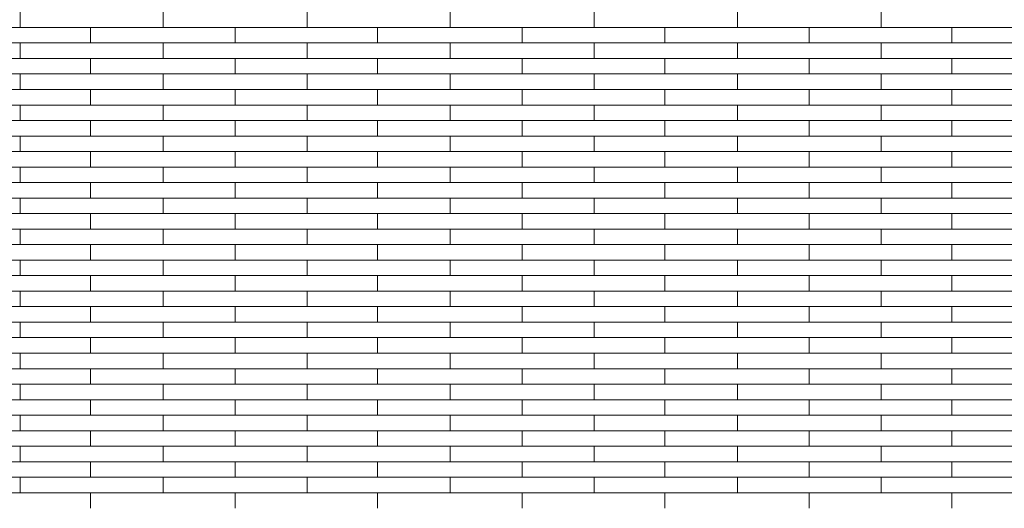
# Model space of a CAD drawing. Header units: millimetres. Extents: x -94445 to -15191, y 1000 to 18261.
# Tile 54 of 108: x -54719 to -52667, y 12665 to 13685. Entities that reach past the tile are written whole.
import ezdxf

# ---------------------------------------------------------------- set-up
doc = ezdxf.new("R2010")
doc.units = ezdxf.units.MM
doc.header["$LTSCALE"] = 0.5
doc.header["$MEASUREMENT"] = 0
doc.linetypes.add('PLINE', pattern=[0])
doc.layers.add('26-- Yttertak', color=7, linetype='Continuous')
doc.layers.add('262- Taktekking', color=7, linetype='Continuous', lineweight=0)

# ---------------------------------------------------------------- blocks, each defined once
blk = doc.blocks.new('*X19')
at = {"layer": '262- Taktekking', "linetype": 'PLINE'}
for p, q in [((-54718.7, 13668.4), (-54718.7, 13700.8)), ((-54420.2, 13668.4), (-54420.2, 13700.8)), ((-54120.2, 13668.4), (-54120.2, 13700.8)), ((-53821.7, 13668.4), (-53821.7, 13700.8)), ((-53521.7, 13668.4), (-53521.7, 13700.8)), ((-53223.2, 13668.4), (-53223.2, 13700.8)), ((-52923.2, 13668.4), (-52923.2, 13700.8)), ((-55018.7, 13668.4), (-54718.7, 13668.4)), ((-54718.7, 13668.4), (-54420.2, 13668.4)), ((-54571.7, 13636), (-54571.7, 13668.4)), ((-54420.2, 13668.4), (-54120.2, 13668.4)), ((-54420.2, 13668.4), (-54320.7, 13668.4)), ((-54320.7, 13668.4), (-54121.7, 13668.4)), ((-54270.2, 13636), (-54270.2, 13668.4)), ((-54120.2, 13668.4), (-53821.7, 13668.4)), ((-53973.2, 13636), (-53973.2, 13668.4)), ((-53821.7, 13668.4), (-53521.7, 13668.4)), ((-53821.7, 13668.4), (-53722.2, 13668.4)), ((-53722.2, 13668.4), (-53523.2, 13668.4)), ((-53671.7, 13636), (-53671.7, 13668.4)), ((-53521.7, 13668.4), (-53223.2, 13668.4)), ((-53374.7, 13636), (-53374.7, 13668.4)), ((-53223.2, 13668.4), (-52923.2, 13668.4)), ((-53223.2, 13668.4), (-53123.7, 13668.4)), ((-53123.7, 13668.4), (-52924.7, 13668.4)), ((-53073.2, 13636), (-53073.2, 13668.4)), ((-52923.2, 13668.4), (-52624.7, 13668.4)), ((-52776.2, 13636), (-52776.2, 13668.4)), ((-55018.7, 13636), (-54718.7, 13636)), ((-54718.7, 13603.7), (-54718.7, 13636)), ((-54718.7, 13636), (-54420.2, 13636)), ((-54420.2, 13636), (-54120.2, 13636)), ((-54420.2, 13603.7), (-54420.2, 13636)), ((-54120.2, 13603.7), (-54120.2, 13636)), ((-54120.2, 13636), (-53821.7, 13636)), ((-53821.7, 13636), (-53521.7, 13636)), ((-53821.7, 13603.7), (-53821.7, 13636)), ((-53521.7, 13603.7), (-53521.7, 13636)), ((-53521.7, 13636), (-53223.2, 13636)), ((-53223.2, 13636), (-52923.2, 13636)), ((-53223.2, 13603.7), (-53223.2, 13636)), ((-52923.2, 13603.7), (-52923.2, 13636)), ((-52923.2, 13636), (-52624.7, 13636)), ((-55018.7, 13603.7), (-54718.7, 13603.7)), ((-54718.7, 13603.7), (-54420.2, 13603.7)), ((-54571.7, 13571.3), (-54571.7, 13603.7)), ((-54420.2, 13603.7), (-54120.2, 13603.7)), ((-54420.2, 13603.7), (-54320.7, 13603.7)), ((-54320.7, 13603.7), (-54121.7, 13603.7)), ((-54270.2, 13571.3), (-54270.2, 13603.7)), ((-54120.2, 13603.7), (-53821.7, 13603.7)), ((-53973.2, 13571.3), (-53973.2, 13603.7)), ((-53821.7, 13603.7), (-53521.7, 13603.7)), ((-53821.7, 13603.7), (-53722.2, 13603.7)), ((-53722.2, 13603.7), (-53523.2, 13603.7)), ((-53671.7, 13571.3), (-53671.7, 13603.7)), ((-53521.7, 13603.7), (-53223.2, 13603.7)), ((-53374.7, 13571.3), (-53374.7, 13603.7)), ((-53223.2, 13603.7), (-52923.2, 13603.7)), ((-53223.2, 13603.7), (-53123.7, 13603.7)), ((-53123.7, 13603.7), (-52924.7, 13603.7)), ((-53073.2, 13571.3), (-53073.2, 13603.7)), ((-52923.2, 13603.7), (-52624.7, 13603.7)), ((-52776.2, 13571.3), (-52776.2, 13603.7)), ((-55018.7, 13571.3), (-54718.7, 13571.3)), ((-54718.7, 13539), (-54718.7, 13571.3)), ((-54718.7, 13571.3), (-54420.2, 13571.3)), ((-54420.2, 13571.3), (-54120.2, 13571.3)), ((-54420.2, 13539), (-54420.2, 13571.3)), ((-54120.2, 13539), (-54120.2, 13571.3)), ((-54120.2, 13571.3), (-53821.7, 13571.3)), ((-53821.7, 13571.3), (-53521.7, 13571.3)), ((-53821.7, 13539), (-53821.7, 13571.3)), ((-53521.7, 13539), (-53521.7, 13571.3)), ((-53521.7, 13571.3), (-53223.2, 13571.3)), ((-53223.2, 13571.3), (-52923.2, 13571.3)), ((-53223.2, 13539), (-53223.2, 13571.3)), ((-52923.2, 13539), (-52923.2, 13571.3)), ((-52923.2, 13571.3), (-52624.7, 13571.3)), ((-55018.7, 13539), (-54718.7, 13539)), ((-54718.7, 13539), (-54420.2, 13539)), ((-54571.7, 13506.6), (-54571.7, 13539)), ((-54420.2, 13539), (-54120.2, 13539)), ((-54420.2, 13539), (-54320.7, 13539)), ((-54320.7, 13539), (-54121.7, 13539)), ((-54270.2, 13506.6), (-54270.2, 13539)), ((-54120.2, 13539), (-53821.7, 13539)), ((-53973.2, 13506.6), (-53973.2, 13539)), ((-53821.7, 13539), (-53521.7, 13539)), ((-53821.7, 13539), (-53722.2, 13539)), ((-53722.2, 13539), (-53523.2, 13539)), ((-53671.7, 13506.6), (-53671.7, 13539)), ((-53521.7, 13539), (-53223.2, 13539)), ((-53374.7, 13506.6), (-53374.7, 13539)), ((-53223.2, 13539), (-52923.2, 13539)), ((-53223.2, 13539), (-53123.7, 13539)), ((-53123.7, 13539), (-52924.7, 13539)), ((-53073.2, 13506.6), (-53073.2, 13539)), ((-52923.2, 13539), (-52624.7, 13539)), ((-52776.2, 13506.6), (-52776.2, 13539)), ((-55018.7, 13506.6), (-54718.7, 13506.6)), ((-54718.7, 13474.3), (-54718.7, 13506.6)), ((-54718.7, 13506.6), (-54420.2, 13506.6)), ((-54420.2, 13506.6), (-54120.2, 13506.6)), ((-54420.2, 13474.3), (-54420.2, 13506.6)), ((-54120.2, 13474.3), (-54120.2, 13506.6)), ((-54120.2, 13506.6), (-53821.7, 13506.6)), ((-53821.7, 13506.6), (-53521.7, 13506.6)), ((-53821.7, 13474.3), (-53821.7, 13506.6)), ((-53521.7, 13474.3), (-53521.7, 13506.6)), ((-53521.7, 13506.6), (-53223.2, 13506.6)), ((-53223.2, 13506.6), (-52923.2, 13506.6)), ((-53223.2, 13474.3), (-53223.2, 13506.6)), ((-52923.2, 13474.3), (-52923.2, 13506.6)), ((-52923.2, 13506.6), (-52624.7, 13506.6)), ((-55018.7, 13474.3), (-54718.7, 13474.3)), ((-54718.7, 13474.3), (-54420.2, 13474.3)), ((-54571.7, 13441.9), (-54571.7, 13474.3)), ((-54420.2, 13474.3), (-54120.2, 13474.3)), ((-54420.2, 13474.3), (-54320.7, 13474.3)), ((-54320.7, 13474.3), (-54121.7, 13474.3)), ((-54270.2, 13441.9), (-54270.2, 13474.3)), ((-54120.2, 13474.3), (-53821.7, 13474.3)), ((-53973.2, 13441.9), (-53973.2, 13474.3)), ((-53821.7, 13474.3), (-53521.7, 13474.3)), ((-53821.7, 13474.3), (-53722.2, 13474.3)), ((-53722.2, 13474.3), (-53523.2, 13474.3)), ((-53671.7, 13441.9), (-53671.7, 13474.3)), ((-53521.7, 13474.3), (-53223.2, 13474.3)), ((-53374.7, 13441.9), (-53374.7, 13474.3)), ((-53223.2, 13474.3), (-52923.2, 13474.3)), ((-53223.2, 13474.3), (-53123.7, 13474.3)), ((-53123.7, 13474.3), (-52924.7, 13474.3)), ((-53073.2, 13441.9), (-53073.2, 13474.3)), ((-52923.2, 13474.3), (-52624.7, 13474.3)), ((-52776.2, 13441.9), (-52776.2, 13474.3)), ((-55018.7, 13441.9), (-54718.7, 13441.9)), ((-54718.7, 13409.6), (-54718.7, 13441.9)), ((-54718.7, 13441.9), (-54420.2, 13441.9)), ((-54420.2, 13441.9), (-54120.2, 13441.9)), ((-54420.2, 13409.6), (-54420.2, 13441.9)), ((-54120.2, 13409.6), (-54120.2, 13441.9)), ((-54120.2, 13441.9), (-53821.7, 13441.9)), ((-53821.7, 13441.9), (-53521.7, 13441.9)), ((-53821.7, 13409.6), (-53821.7, 13441.9)), ((-53521.7, 13409.6), (-53521.7, 13441.9)), ((-53521.7, 13441.9), (-53223.2, 13441.9)), ((-53223.2, 13441.9), (-52923.2, 13441.9)), ((-53223.2, 13409.6), (-53223.2, 13441.9)), ((-52923.2, 13409.6), (-52923.2, 13441.9)), ((-52923.2, 13441.9), (-52624.7, 13441.9)), ((-55018.7, 13409.6), (-54718.7, 13409.6)), ((-54718.7, 13409.6), (-54420.2, 13409.6)), ((-54571.7, 13377.2), (-54571.7, 13409.6)), ((-54420.2, 13409.6), (-54120.2, 13409.6)), ((-54420.2, 13409.6), (-54320.7, 13409.6)), ((-54320.7, 13409.6), (-54121.7, 13409.6)), ((-54270.2, 13377.2), (-54270.2, 13409.6)), ((-54120.2, 13409.6), (-53821.7, 13409.6)), ((-53973.2, 13377.2), (-53973.2, 13409.6)), ((-53821.7, 13409.6), (-53521.7, 13409.6)), ((-53821.7, 13409.6), (-53722.2, 13409.6)), ((-53722.2, 13409.6), (-53523.2, 13409.6)), ((-53671.7, 13377.2), (-53671.7, 13409.6)), ((-53521.7, 13409.6), (-53223.2, 13409.6)), ((-53374.7, 13377.2), (-53374.7, 13409.6)), ((-53223.2, 13409.6), (-52923.2, 13409.6)), ((-53223.2, 13409.6), (-53123.7, 13409.6)), ((-53123.7, 13409.6), (-52924.7, 13409.6)), ((-53073.2, 13377.2), (-53073.2, 13409.6)), ((-52923.2, 13409.6), (-52624.7, 13409.6)), ((-52776.2, 13377.2), (-52776.2, 13409.6)), ((-55018.7, 13377.2), (-54718.7, 13377.2)), ((-54718.7, 13344.9), (-54718.7, 13377.2)), ((-54718.7, 13377.2), (-54420.2, 13377.2)), ((-54420.2, 13377.2), (-54120.2, 13377.2)), ((-54420.2, 13344.9), (-54420.2, 13377.2)), ((-54120.2, 13344.9), (-54120.2, 13377.2)), ((-54120.2, 13377.2), (-53821.7, 13377.2)), ((-53821.7, 13377.2), (-53521.7, 13377.2)), ((-53821.7, 13344.9), (-53821.7, 13377.2)), ((-53521.7, 13344.9), (-53521.7, 13377.2)), ((-53521.7, 13377.2), (-53223.2, 13377.2)), ((-53223.2, 13377.2), (-52923.2, 13377.2)), ((-53223.2, 13344.9), (-53223.2, 13377.2)), ((-52923.2, 13344.9), (-52923.2, 13377.2)), ((-52923.2, 13377.2), (-52624.7, 13377.2)), ((-55018.7, 13344.9), (-54718.7, 13344.9)), ((-54718.7, 13344.9), (-54420.2, 13344.9)), ((-54571.7, 13312.5), (-54571.7, 13344.9)), ((-54420.2, 13344.9), (-54120.2, 13344.9)), ((-54420.2, 13344.9), (-54320.7, 13344.9)), ((-54320.7, 13344.9), (-54121.7, 13344.9)), ((-54270.2, 13312.5), (-54270.2, 13344.9)), ((-54120.2, 13344.9), (-53821.7, 13344.9)), ((-53973.2, 13312.5), (-53973.2, 13344.9)), ((-53821.7, 13344.9), (-53521.7, 13344.9)), ((-53821.7, 13344.9), (-53722.2, 13344.9)), ((-53722.2, 13344.9), (-53523.2, 13344.9)), ((-53671.7, 13312.5), (-53671.7, 13344.9)), ((-53521.7, 13344.9), (-53223.2, 13344.9)), ((-53374.7, 13312.5), (-53374.7, 13344.9)), ((-53223.2, 13344.9), (-52923.2, 13344.9)), ((-53223.2, 13344.9), (-53123.7, 13344.9)), ((-53123.7, 13344.9), (-52924.7, 13344.9)), ((-53073.2, 13312.5), (-53073.2, 13344.9)), ((-52923.2, 13344.9), (-52624.7, 13344.9)), ((-52776.2, 13312.5), (-52776.2, 13344.9)), ((-55018.7, 13312.5), (-54718.7, 13312.5)), ((-54718.7, 13280.2), (-54718.7, 13312.5)), ((-54718.7, 13312.5), (-54420.2, 13312.5)), ((-54420.2, 13312.5), (-54120.2, 13312.5)), ((-54420.2, 13280.2), (-54420.2, 13312.5)), ((-54120.2, 13280.2), (-54120.2, 13312.5)), ((-54120.2, 13312.5), (-53821.7, 13312.5)), ((-53821.7, 13312.5), (-53521.7, 13312.5)), ((-53821.7, 13280.2), (-53821.7, 13312.5)), ((-53521.7, 13280.2), (-53521.7, 13312.5)), ((-53521.7, 13312.5), (-53223.2, 13312.5)), ((-53223.2, 13312.5), (-52923.2, 13312.5)), ((-53223.2, 13280.2), (-53223.2, 13312.5)), ((-52923.2, 13280.2), (-52923.2, 13312.5)), ((-52923.2, 13312.5), (-52624.7, 13312.5)), ((-55018.7, 13280.2), (-54718.7, 13280.2)), ((-54718.7, 13280.2), (-54420.2, 13280.2)), ((-54571.7, 13247.8), (-54571.7, 13280.2)), ((-54420.2, 13280.2), (-54120.2, 13280.2)), ((-54420.2, 13280.2), (-54320.7, 13280.2)), ((-54320.7, 13280.2), (-54121.7, 13280.2)), ((-54270.2, 13247.8), (-54270.2, 13280.2)), ((-54120.2, 13280.2), (-53821.7, 13280.2)), ((-53973.2, 13247.8), (-53973.2, 13280.2)), ((-53821.7, 13280.2), (-53521.7, 13280.2)), ((-53821.7, 13280.2), (-53722.2, 13280.2)), ((-53722.2, 13280.2), (-53523.2, 13280.2)), ((-53671.7, 13247.8), (-53671.7, 13280.2)), ((-53521.7, 13280.2), (-53223.2, 13280.2)), ((-53374.7, 13247.8), (-53374.7, 13280.2)), ((-53223.2, 13280.2), (-52923.2, 13280.2)), ((-53223.2, 13280.2), (-53123.7, 13280.2)), ((-53123.7, 13280.2), (-52924.7, 13280.2)), ((-53073.2, 13247.8), (-53073.2, 13280.2)), ((-52923.2, 13280.2), (-52624.7, 13280.2)), ((-52776.2, 13247.8), (-52776.2, 13280.2)), ((-55018.7, 13247.8), (-54718.7, 13247.8)), ((-54718.7, 13215.5), (-54718.7, 13247.8)), ((-54718.7, 13247.8), (-54420.2, 13247.8)), ((-54420.2, 13247.8), (-54120.2, 13247.8)), ((-54420.2, 13215.5), (-54420.2, 13247.8)), ((-54120.2, 13215.5), (-54120.2, 13247.8)), ((-54120.2, 13247.8), (-53821.7, 13247.8)), ((-53821.7, 13247.8), (-53521.7, 13247.8)), ((-53821.7, 13215.5), (-53821.7, 13247.8)), ((-53521.7, 13215.5), (-53521.7, 13247.8)), ((-53521.7, 13247.8), (-53223.2, 13247.8)), ((-53223.2, 13247.8), (-52923.2, 13247.8)), ((-53223.2, 13215.5), (-53223.2, 13247.8)), ((-52923.2, 13215.5), (-52923.2, 13247.8)), ((-52923.2, 13247.8), (-52624.7, 13247.8)), ((-55018.7, 13215.5), (-54718.7, 13215.5)), ((-54718.7, 13215.5), (-54420.2, 13215.5)), ((-54571.7, 13183.1), (-54571.7, 13215.5)), ((-54420.2, 13215.5), (-54120.2, 13215.5)), ((-54420.2, 13215.5), (-54320.7, 13215.5)), ((-54320.7, 13215.5), (-54121.7, 13215.5)), ((-54270.2, 13183.1), (-54270.2, 13215.5)), ((-54120.2, 13215.5), (-53821.7, 13215.5)), ((-53973.2, 13183.1), (-53973.2, 13215.5)), ((-53821.7, 13215.5), (-53521.7, 13215.5)), ((-53821.7, 13215.5), (-53722.2, 13215.5)), ((-53722.2, 13215.5), (-53523.2, 13215.5)), ((-53671.7, 13183.1), (-53671.7, 13215.5)), ((-53521.7, 13215.5), (-53223.2, 13215.5)), ((-53374.7, 13183.1), (-53374.7, 13215.5)), ((-53223.2, 13215.5), (-52923.2, 13215.5)), ((-53223.2, 13215.5), (-53123.7, 13215.5)), ((-53123.7, 13215.5), (-52924.7, 13215.5)), ((-53073.2, 13183.1), (-53073.2, 13215.5)), ((-52923.2, 13215.5), (-52624.7, 13215.5)), ((-52776.2, 13183.1), (-52776.2, 13215.5)), ((-55018.7, 13183.1), (-54718.7, 13183.1)), ((-54718.7, 13150.8), (-54718.7, 13183.1)), ((-54718.7, 13183.1), (-54420.2, 13183.1)), ((-54420.2, 13183.1), (-54120.2, 13183.1)), ((-54420.2, 13150.8), (-54420.2, 13183.1)), ((-54120.2, 13150.8), (-54120.2, 13183.1)), ((-54120.2, 13183.1), (-53821.7, 13183.1)), ((-53821.7, 13183.1), (-53521.7, 13183.1)), ((-53821.7, 13150.8), (-53821.7, 13183.1)), ((-53521.7, 13150.8), (-53521.7, 13183.1)), ((-53521.7, 13183.1), (-53223.2, 13183.1)), ((-53223.2, 13183.1), (-52923.2, 13183.1)), ((-53223.2, 13150.8), (-53223.2, 13183.1)), ((-52923.2, 13150.8), (-52923.2, 13183.1)), ((-52923.2, 13183.1), (-52624.7, 13183.1)), ((-55018.7, 13150.8), (-54718.7, 13150.8)), ((-54718.7, 13150.8), (-54420.2, 13150.8)), ((-54571.7, 13118.4), (-54571.7, 13150.8)), ((-54420.2, 13150.8), (-54120.2, 13150.8)), ((-54420.2, 13150.8), (-54320.7, 13150.8)), ((-54320.7, 13150.8), (-54121.7, 13150.8)), ((-54270.2, 13118.4), (-54270.2, 13150.8)), ((-54120.2, 13150.8), (-53821.7, 13150.8)), ((-53973.2, 13118.4), (-53973.2, 13150.8)), ((-53821.7, 13150.8), (-53521.7, 13150.8)), ((-53821.7, 13150.8), (-53722.2, 13150.8)), ((-53722.2, 13150.8), (-53523.2, 13150.8)), ((-53671.7, 13118.4), (-53671.7, 13150.8)), ((-53521.7, 13150.8), (-53223.2, 13150.8)), ((-53374.7, 13118.4), (-53374.7, 13150.8)), ((-53223.2, 13150.8), (-52923.2, 13150.8)), ((-53223.2, 13150.8), (-53123.7, 13150.8)), ((-53123.7, 13150.8), (-52924.7, 13150.8)), ((-53073.2, 13118.4), (-53073.2, 13150.8)), ((-52923.2, 13150.8), (-52624.7, 13150.8)), ((-52776.2, 13118.4), (-52776.2, 13150.8)), ((-55018.7, 13118.4), (-54718.7, 13118.4)), ((-54718.7, 13086.1), (-54718.7, 13118.4)), ((-54718.7, 13118.4), (-54420.2, 13118.4)), ((-54420.2, 13118.4), (-54120.2, 13118.4)), ((-54420.2, 13086.1), (-54420.2, 13118.4)), ((-54120.2, 13086.1), (-54120.2, 13118.4)), ((-54120.2, 13118.4), (-53821.7, 13118.4)), ((-53821.7, 13118.4), (-53521.7, 13118.4)), ((-53821.7, 13086.1), (-53821.7, 13118.4)), ((-53521.7, 13086.1), (-53521.7, 13118.4)), ((-53521.7, 13118.4), (-53223.2, 13118.4)), ((-53223.2, 13118.4), (-52923.2, 13118.4)), ((-53223.2, 13086.1), (-53223.2, 13118.4)), ((-52923.2, 13086.1), (-52923.2, 13118.4)), ((-52923.2, 13118.4), (-52624.7, 13118.4)), ((-55018.7, 13086.1), (-54718.7, 13086.1)), ((-54718.7, 13086.1), (-54420.2, 13086.1)), ((-54571.7, 13053.7), (-54571.7, 13086.1)), ((-54420.2, 13086.1), (-54120.2, 13086.1)), ((-54420.2, 13086.1), (-54320.7, 13086.1)), ((-54320.7, 13086.1), (-54121.7, 13086.1)), ((-54270.2, 13053.7), (-54270.2, 13086.1)), ((-54120.2, 13086.1), (-53821.7, 13086.1)), ((-53973.2, 13053.7), (-53973.2, 13086.1)), ((-53821.7, 13086.1), (-53521.7, 13086.1)), ((-53821.7, 13086.1), (-53722.2, 13086.1)), ((-53722.2, 13086.1), (-53523.2, 13086.1)), ((-53671.7, 13053.7), (-53671.7, 13086.1)), ((-53521.7, 13086.1), (-53223.2, 13086.1)), ((-53374.7, 13053.7), (-53374.7, 13086.1)), ((-53223.2, 13086.1), (-52923.2, 13086.1)), ((-53223.2, 13086.1), (-53123.7, 13086.1)), ((-53123.7, 13086.1), (-52924.7, 13086.1)), ((-53073.2, 13053.7), (-53073.2, 13086.1)), ((-52923.2, 13086.1), (-52624.7, 13086.1)), ((-52776.2, 13053.7), (-52776.2, 13086.1)), ((-55018.7, 13053.7), (-54718.7, 13053.7)), ((-54718.7, 13021.4), (-54718.7, 13053.7)), ((-54718.7, 13053.7), (-54420.2, 13053.7)), ((-54420.2, 13053.7), (-54120.2, 13053.7)), ((-54420.2, 13021.4), (-54420.2, 13053.7)), ((-54120.2, 13021.4), (-54120.2, 13053.7)), ((-54120.2, 13053.7), (-53821.7, 13053.7)), ((-53821.7, 13053.7), (-53521.7, 13053.7)), ((-53821.7, 13021.4), (-53821.7, 13053.7)), ((-53521.7, 13021.4), (-53521.7, 13053.7)), ((-53521.7, 13053.7), (-53223.2, 13053.7)), ((-53223.2, 13053.7), (-52923.2, 13053.7)), ((-53223.2, 13021.4), (-53223.2, 13053.7)), ((-52923.2, 13021.4), (-52923.2, 13053.7)), ((-52923.2, 13053.7), (-52624.7, 13053.7)), ((-55018.7, 13021.4), (-54718.7, 13021.4)), ((-54718.7, 13021.4), (-54420.2, 13021.4)), ((-54571.7, 12989), (-54571.7, 13021.4)), ((-54420.2, 13021.4), (-54120.2, 13021.4)), ((-54420.2, 13021.4), (-54320.7, 13021.4)), ((-54320.7, 13021.4), (-54121.7, 13021.4)), ((-54270.2, 12989), (-54270.2, 13021.4)), ((-54120.2, 13021.4), (-53821.7, 13021.4)), ((-53973.2, 12989), (-53973.2, 13021.4)), ((-53821.7, 13021.4), (-53521.7, 13021.4)), ((-53821.7, 13021.4), (-53722.2, 13021.4)), ((-53722.2, 13021.4), (-53523.2, 13021.4)), ((-53671.7, 12989), (-53671.7, 13021.4)), ((-53521.7, 13021.4), (-53223.2, 13021.4)), ((-53374.7, 12989), (-53374.7, 13021.4)), ((-53223.2, 13021.4), (-52923.2, 13021.4)), ((-53223.2, 13021.4), (-53123.7, 13021.4)), ((-53123.7, 13021.4), (-52924.7, 13021.4)), ((-53073.2, 12989), (-53073.2, 13021.4)), ((-52923.2, 13021.4), (-52624.7, 13021.4)), ((-52776.2, 12989), (-52776.2, 13021.4)), ((-55018.7, 12989), (-54718.7, 12989)), ((-54718.7, 12956.6), (-54718.7, 12989)), ((-54718.7, 12989), (-54420.2, 12989)), ((-54420.2, 12989), (-54120.2, 12989)), ((-54420.2, 12956.6), (-54420.2, 12989)), ((-54120.2, 12956.6), (-54120.2, 12989)), ((-54120.2, 12989), (-53821.7, 12989)), ((-53821.7, 12989), (-53521.7, 12989)), ((-53821.7, 12956.6), (-53821.7, 12989)), ((-53521.7, 12956.6), (-53521.7, 12989)), ((-53521.7, 12989), (-53223.2, 12989)), ((-53223.2, 12989), (-52923.2, 12989)), ((-53223.2, 12956.6), (-53223.2, 12989)), ((-52923.2, 12956.6), (-52923.2, 12989)), ((-52923.2, 12989), (-52624.7, 12989)), ((-55018.7, 12956.6), (-54718.7, 12956.6)), ((-54718.7, 12956.6), (-54420.2, 12956.6)), ((-54571.7, 12924.3), (-54571.7, 12956.6)), ((-54420.2, 12956.6), (-54120.2, 12956.6)), ((-54420.2, 12956.6), (-54320.7, 12956.6)), ((-54320.7, 12956.6), (-54121.7, 12956.6)), ((-54270.2, 12924.3), (-54270.2, 12956.6)), ((-54120.2, 12956.6), (-53821.7, 12956.6)), ((-53973.2, 12924.3), (-53973.2, 12956.6)), ((-53821.7, 12956.6), (-53521.7, 12956.6)), ((-53821.7, 12956.6), (-53722.2, 12956.6)), ((-53722.2, 12956.6), (-53523.2, 12956.6)), ((-53671.7, 12924.3), (-53671.7, 12956.6)), ((-53521.7, 12956.6), (-53223.2, 12956.6)), ((-53374.7, 12924.3), (-53374.7, 12956.6)), ((-53223.2, 12956.6), (-52923.2, 12956.6)), ((-53223.2, 12956.6), (-53123.7, 12956.6)), ((-53123.7, 12956.6), (-52924.7, 12956.6)), ((-53073.2, 12924.3), (-53073.2, 12956.6)), ((-52923.2, 12956.6), (-52624.7, 12956.6)), ((-52776.2, 12924.3), (-52776.2, 12956.6)), ((-55018.7, 12924.3), (-54718.7, 12924.3)), ((-54718.7, 12891.9), (-54718.7, 12924.3)), ((-54718.7, 12924.3), (-54420.2, 12924.3)), ((-54420.2, 12924.3), (-54120.2, 12924.3)), ((-54420.2, 12891.9), (-54420.2, 12924.3)), ((-54120.2, 12891.9), (-54120.2, 12924.3)), ((-54120.2, 12924.3), (-53821.7, 12924.3)), ((-53821.7, 12924.3), (-53521.7, 12924.3)), ((-53821.7, 12891.9), (-53821.7, 12924.3)), ((-53521.7, 12891.9), (-53521.7, 12924.3)), ((-53521.7, 12924.3), (-53223.2, 12924.3)), ((-53223.2, 12924.3), (-52923.2, 12924.3)), ((-53223.2, 12891.9), (-53223.2, 12924.3)), ((-52923.2, 12891.9), (-52923.2, 12924.3)), ((-52923.2, 12924.3), (-52624.7, 12924.3)), ((-55018.7, 12891.9), (-54718.7, 12891.9)), ((-54718.7, 12891.9), (-54420.2, 12891.9)), ((-54571.7, 12859.6), (-54571.7, 12891.9)), ((-54420.2, 12891.9), (-54120.2, 12891.9)), ((-54420.2, 12891.9), (-54320.7, 12891.9)), ((-54320.7, 12891.9), (-54121.7, 12891.9)), ((-54270.2, 12859.6), (-54270.2, 12891.9)), ((-54120.2, 12891.9), (-53821.7, 12891.9)), ((-53973.2, 12859.6), (-53973.2, 12891.9)), ((-53821.7, 12891.9), (-53521.7, 12891.9)), ((-53821.7, 12891.9), (-53722.2, 12891.9)), ((-53722.2, 12891.9), (-53523.2, 12891.9)), ((-53671.7, 12859.6), (-53671.7, 12891.9)), ((-53521.7, 12891.9), (-53223.2, 12891.9)), ((-53374.7, 12859.6), (-53374.7, 12891.9)), ((-53223.2, 12891.9), (-52923.2, 12891.9)), ((-53223.2, 12891.9), (-53123.7, 12891.9)), ((-53123.7, 12891.9), (-52924.7, 12891.9)), ((-53073.2, 12859.6), (-53073.2, 12891.9)), ((-52923.2, 12891.9), (-52624.7, 12891.9)), ((-52776.2, 12859.6), (-52776.2, 12891.9)), ((-55018.7, 12859.6), (-54718.7, 12859.6)), ((-54718.7, 12827.2), (-54718.7, 12859.6)), ((-54718.7, 12859.6), (-54420.2, 12859.6)), ((-54420.2, 12859.6), (-54120.2, 12859.6)), ((-54420.2, 12827.2), (-54420.2, 12859.6)), ((-54120.2, 12827.2), (-54120.2, 12859.6)), ((-54120.2, 12859.6), (-53821.7, 12859.6)), ((-53821.7, 12859.6), (-53521.7, 12859.6)), ((-53821.7, 12827.2), (-53821.7, 12859.6)), ((-53521.7, 12827.2), (-53521.7, 12859.6)), ((-53521.7, 12859.6), (-53223.2, 12859.6)), ((-53223.2, 12859.6), (-52923.2, 12859.6)), ((-53223.2, 12827.2), (-53223.2, 12859.6)), ((-52923.2, 12827.2), (-52923.2, 12859.6)), ((-52923.2, 12859.6), (-52624.7, 12859.6)), ((-55018.7, 12827.2), (-54718.7, 12827.2)), ((-54718.7, 12827.2), (-54420.2, 12827.2)), ((-54571.7, 12794.9), (-54571.7, 12827.2)), ((-54420.2, 12827.2), (-54120.2, 12827.2)), ((-54420.2, 12827.2), (-54320.7, 12827.2)), ((-54320.7, 12827.2), (-54121.7, 12827.2)), ((-54270.2, 12794.9), (-54270.2, 12827.2)), ((-54120.2, 12827.2), (-53821.7, 12827.2)), ((-53973.2, 12794.9), (-53973.2, 12827.2)), ((-53821.7, 12827.2), (-53521.7, 12827.2)), ((-53821.7, 12827.2), (-53722.2, 12827.2)), ((-53722.2, 12827.2), (-53523.2, 12827.2)), ((-53671.7, 12794.9), (-53671.7, 12827.2)), ((-53521.7, 12827.2), (-53223.2, 12827.2)), ((-53374.7, 12794.9), (-53374.7, 12827.2)), ((-53223.2, 12827.2), (-52923.2, 12827.2)), ((-53223.2, 12827.2), (-53123.7, 12827.2)), ((-53123.7, 12827.2), (-52924.7, 12827.2)), ((-53073.2, 12794.9), (-53073.2, 12827.2)), ((-52923.2, 12827.2), (-52624.7, 12827.2)), ((-52776.2, 12794.9), (-52776.2, 12827.2)), ((-55018.7, 12794.9), (-54718.7, 12794.9)), ((-54718.7, 12762.5), (-54718.7, 12794.9)), ((-54718.7, 12794.9), (-54420.2, 12794.9)), ((-54420.2, 12794.9), (-54120.2, 12794.9)), ((-54420.2, 12762.5), (-54420.2, 12794.9)), ((-54120.2, 12762.5), (-54120.2, 12794.9)), ((-54120.2, 12794.9), (-53821.7, 12794.9)), ((-53821.7, 12794.9), (-53521.7, 12794.9)), ((-53821.7, 12762.5), (-53821.7, 12794.9)), ((-53521.7, 12762.5), (-53521.7, 12794.9)), ((-53521.7, 12794.9), (-53223.2, 12794.9)), ((-53223.2, 12794.9), (-52923.2, 12794.9)), ((-53223.2, 12762.5), (-53223.2, 12794.9)), ((-52923.2, 12762.5), (-52923.2, 12794.9)), ((-52923.2, 12794.9), (-52624.7, 12794.9)), ((-55018.7, 12762.5), (-54718.7, 12762.5)), ((-54718.7, 12762.5), (-54420.2, 12762.5)), ((-54571.7, 12730.2), (-54571.7, 12762.5)), ((-54420.2, 12762.5), (-54120.2, 12762.5)), ((-54420.2, 12762.5), (-54320.7, 12762.5)), ((-54320.7, 12762.5), (-54121.7, 12762.5)), ((-54270.2, 12730.2), (-54270.2, 12762.5)), ((-54120.2, 12762.5), (-53821.7, 12762.5)), ((-53973.2, 12730.2), (-53973.2, 12762.5)), ((-53821.7, 12762.5), (-53521.7, 12762.5)), ((-53821.7, 12762.5), (-53722.2, 12762.5)), ((-53722.2, 12762.5), (-53523.2, 12762.5)), ((-53671.7, 12730.2), (-53671.7, 12762.5)), ((-53521.7, 12762.5), (-53223.2, 12762.5)), ((-53374.7, 12730.2), (-53374.7, 12762.5)), ((-53223.2, 12762.5), (-52923.2, 12762.5)), ((-53223.2, 12762.5), (-53123.7, 12762.5)), ((-53123.7, 12762.5), (-52924.7, 12762.5)), ((-53073.2, 12730.2), (-53073.2, 12762.5)), ((-52923.2, 12762.5), (-52624.7, 12762.5)), ((-52776.2, 12730.2), (-52776.2, 12762.5)), ((-55018.7, 12730.2), (-54718.7, 12730.2)), ((-54718.7, 12697.8), (-54718.7, 12730.2)), ((-54718.7, 12730.2), (-54420.2, 12730.2)), ((-54420.2, 12730.2), (-54120.2, 12730.2)), ((-54420.2, 12697.8), (-54420.2, 12730.2)), ((-54120.2, 12697.8), (-54120.2, 12730.2)), ((-54120.2, 12730.2), (-53821.7, 12730.2)), ((-53821.7, 12730.2), (-53521.7, 12730.2)), ((-53821.7, 12697.8), (-53821.7, 12730.2)), ((-53521.7, 12697.8), (-53521.7, 12730.2)), ((-53521.7, 12730.2), (-53223.2, 12730.2)), ((-53223.2, 12730.2), (-52923.2, 12730.2)), ((-53223.2, 12697.8), (-53223.2, 12730.2)), ((-52923.2, 12697.8), (-52923.2, 12730.2)), ((-52923.2, 12730.2), (-52624.7, 12730.2)), ((-55018.7, 12697.8), (-54718.7, 12697.8)), ((-54718.7, 12697.8), (-54420.2, 12697.8)), ((-54571.7, 12665.5), (-54571.7, 12697.8)), ((-54420.2, 12697.8), (-54120.2, 12697.8)), ((-54420.2, 12697.8), (-54320.7, 12697.8)), ((-54320.7, 12697.8), (-54121.7, 12697.8)), ((-54270.2, 12665.5), (-54270.2, 12697.8)), ((-54120.2, 12697.8), (-53821.7, 12697.8)), ((-53973.2, 12665.5), (-53973.2, 12697.8)), ((-53821.7, 12697.8), (-53521.7, 12697.8)), ((-53821.7, 12697.8), (-53722.2, 12697.8)), ((-53722.2, 12697.8), (-53523.2, 12697.8)), ((-53671.7, 12665.5), (-53671.7, 12697.8)), ((-53521.7, 12697.8), (-53223.2, 12697.8)), ((-53374.7, 12665.5), (-53374.7, 12697.8)), ((-53223.2, 12697.8), (-52923.2, 12697.8)), ((-53223.2, 12697.8), (-53123.7, 12697.8)), ((-53123.7, 12697.8), (-52924.7, 12697.8)), ((-53073.2, 12665.5), (-53073.2, 12697.8)), ((-52923.2, 12697.8), (-52624.7, 12697.8)), ((-52776.2, 12665.5), (-52776.2, 12697.8))]:
    blk.add_line(p, q, dxfattribs=at)

msp = doc.modelspace()

# ---------------------------------------------------------------- block references
at = {"layer": '26-- Yttertak'}
msp.add_blockref('*X19', (0, 0), dxfattribs=at)

doc.saveas('drawing.dxf')
